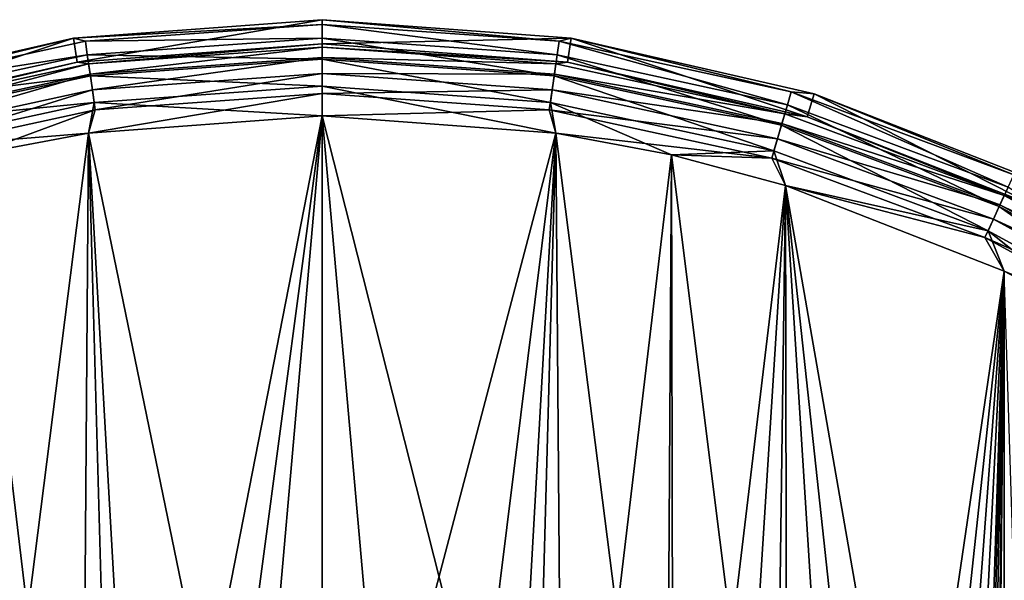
# Model space of a CAD drawing. Header units: millimetres. Extents: x -143 to 143, y -35 to 35.
# Tile 157 of 256: x -81 to -61, y 23 to 35. Entities that reach past the tile are written whole.
import ezdxf

# ---------------------------------------------------------------- set-up
doc = ezdxf.new("R2010")
doc.units = ezdxf.units.MM
doc.header["$LTSCALE"] = 65.185185
for name, color, linetype in [('430', 7, 'CONTINUOUS'), ('431', 7, 'CONTINUOUS'), ('432', 7, 'CONTINUOUS'), ('433', 7, 'CONTINUOUS'), ('434', 7, 'CONTINUOUS'), ('435', 7, 'CONTINUOUS'), ('436', 7, 'CONTINUOUS'), ('437', 7, 'CONTINUOUS'), ('438', 7, 'CONTINUOUS'), ('439', 7, 'CONTINUOUS'), ('449', 7, 'CONTINUOUS')]:
    doc.layers.add(name, color=color, linetype=linetype)

msp = doc.modelspace()

# ---------------------------------------------------------------- linework, layer by layer
at = {"layer": '430', "linetype": 'CONTINUOUS'}
for points in [[(-75, 34.652, -57.882), (-75, 34.75, -58.5), (-80.179, 34.362, -58.5), (-75, 34.652, -57.882)], [(-79.932, 34.299, -57.882), (-75, 34.652, -57.882), (-80.179, 34.362, -58.5), (-79.932, 34.299, -57.882)], [(-75, 34.652, -57.882), (-79.932, 34.299, -57.882), (-75, 34.368, -57.324), (-75, 34.652, -57.882)], [(-85.243, 33.206, -58.5), (-84.763, 33.248, -57.882), (-80.179, 34.362, -58.5), (-85.243, 33.206, -58.5)], [(-84.763, 33.248, -57.882), (-79.932, 34.299, -57.882), (-80.179, 34.362, -58.5), (-84.763, 33.248, -57.882)], [(-79.932, 34.299, -57.882), (-84.763, 33.248, -57.882), (-79.891, 34.018, -57.324), (-79.932, 34.299, -57.882)], [(-75, 34.368, -57.324), (-79.932, 34.299, -57.882), (-79.891, 34.018, -57.324), (-75, 34.368, -57.324)], [(-75, 34.368, -57.324), (-79.891, 34.018, -57.324), (-75, 33.925, -56.881), (-75, 34.368, -57.324)], [(-79.891, 34.018, -57.324), (-84.763, 33.248, -57.882), (-84.682, 32.976, -57.324), (-79.891, 34.018, -57.324)], [(-79.891, 34.018, -57.324), (-84.682, 32.976, -57.324), (-79.828, 33.579, -56.881), (-79.891, 34.018, -57.324)], [(-75, 33.925, -56.881), (-79.891, 34.018, -57.324), (-79.828, 33.579, -56.881), (-75, 33.925, -56.881)], [(-75, 33.925, -56.881), (-79.828, 33.579, -56.881), (-75, 33.366, -56.597), (-75, 33.925, -56.881)], [(-79.828, 33.579, -56.881), (-84.682, 32.976, -57.324), (-84.558, 32.55, -56.881), (-79.828, 33.579, -56.881)], [(-79.828, 33.579, -56.881), (-84.558, 32.55, -56.881), (-79.749, 33.027, -56.597), (-79.828, 33.579, -56.881)], [(-75, 33.366, -56.597), (-79.828, 33.579, -56.881), (-79.749, 33.027, -56.597), (-75, 33.366, -56.597)], [(-75, 33.366, -56.597), (-79.749, 33.027, -56.597), (-75, 32.75, -56.5), (-75, 33.366, -56.597)], [(-79.749, 33.027, -56.597), (-84.558, 32.55, -56.881), (-84.4, 32.015, -56.597), (-79.749, 33.027, -56.597)], [(-79.749, 33.027, -56.597), (-84.4, 32.015, -56.597), (-79.866, 32.386, -56.5), (-79.749, 33.027, -56.597)], [(-75, 32.75, -56.5), (-79.749, 33.027, -56.597), (-79.866, 32.386, -56.5), (-75, 32.75, -56.5)], [(-79.866, 32.386, -56.5), (-84.4, 32.015, -56.597), (-82.274, 31.932, -56.5), (-79.866, 32.386, -56.5)]]:
    msp.add_3dface(points, dxfattribs=at)
at = {"layer": '431', "linetype": 'CONTINUOUS'}
for points in [[(-75, 34.75, -58.5), (-75, 34.652, -57.882), (-70.068, 34.299, -57.882), (-75, 34.75, -58.5)], [(-69.821, 34.362, -58.5), (-75, 34.75, -58.5), (-70.068, 34.299, -57.882), (-69.821, 34.362, -58.5)], [(-75, 34.652, -57.882), (-75, 34.368, -57.324), (-70.109, 34.018, -57.324), (-75, 34.652, -57.882)], [(-70.068, 34.299, -57.882), (-75, 34.652, -57.882), (-70.109, 34.018, -57.324), (-70.068, 34.299, -57.882)], [(-75, 34.368, -57.324), (-75, 33.925, -56.881), (-70.172, 33.579, -56.881), (-75, 34.368, -57.324)], [(-70.109, 34.018, -57.324), (-75, 34.368, -57.324), (-70.172, 33.579, -56.881), (-70.109, 34.018, -57.324)], [(-65.318, 32.976, -57.324), (-70.068, 34.299, -57.882), (-70.109, 34.018, -57.324), (-65.318, 32.976, -57.324)], [(-65.237, 33.248, -57.882), (-69.821, 34.362, -58.5), (-70.068, 34.299, -57.882), (-65.237, 33.248, -57.882)], [(-65.237, 33.248, -57.882), (-70.068, 34.299, -57.882), (-65.318, 32.976, -57.324), (-65.237, 33.248, -57.882)], [(-64.757, 33.206, -58.5), (-69.821, 34.362, -58.5), (-65.237, 33.248, -57.882), (-64.757, 33.206, -58.5)], [(-75, 33.925, -56.881), (-75, 33.366, -56.597), (-70.251, 33.027, -56.597), (-75, 33.925, -56.881)], [(-70.172, 33.579, -56.881), (-75, 33.925, -56.881), (-70.251, 33.027, -56.597), (-70.172, 33.579, -56.881)], [(-65.442, 32.55, -56.881), (-70.109, 34.018, -57.324), (-70.172, 33.579, -56.881), (-65.442, 32.55, -56.881)], [(-65.318, 32.976, -57.324), (-70.109, 34.018, -57.324), (-65.442, 32.55, -56.881), (-65.318, 32.976, -57.324)], [(-65.6, 32.015, -56.597), (-70.172, 33.579, -56.881), (-70.251, 33.027, -56.597), (-65.6, 32.015, -56.597)], [(-65.442, 32.55, -56.881), (-70.172, 33.579, -56.881), (-65.6, 32.015, -56.597), (-65.442, 32.55, -56.881)], [(-75, 33.366, -56.597), (-75, 32.75, -56.5), (-70.134, 32.386, -56.5), (-75, 33.366, -56.597)], [(-70.251, 33.027, -56.597), (-75, 33.366, -56.597), (-70.134, 32.386, -56.5), (-70.251, 33.027, -56.597)], [(-60.723, 31.262, -57.324), (-65.237, 33.248, -57.882), (-65.318, 32.976, -57.324), (-60.723, 31.262, -57.324)], [(-60.605, 31.521, -57.882), (-64.757, 33.206, -58.5), (-65.237, 33.248, -57.882), (-60.605, 31.521, -57.882)], [(-60.605, 31.521, -57.882), (-65.237, 33.248, -57.882), (-60.723, 31.262, -57.324), (-60.605, 31.521, -57.882)], [(-65.6, 32.015, -56.597), (-70.251, 33.027, -56.597), (-67.726, 31.932, -56.5), (-65.6, 32.015, -56.597)], [(-67.726, 31.932, -56.5), (-70.251, 33.027, -56.597), (-70.134, 32.386, -56.5), (-67.726, 31.932, -56.5)], [(-59.923, 31.309, -58.5), (-64.757, 33.206, -58.5), (-60.605, 31.521, -57.882), (-59.923, 31.309, -58.5)], [(-60.907, 30.859, -56.881), (-65.318, 32.976, -57.324), (-65.442, 32.55, -56.881), (-60.907, 30.859, -56.881)], [(-60.723, 31.262, -57.324), (-65.318, 32.976, -57.324), (-60.907, 30.859, -56.881), (-60.723, 31.262, -57.324)], [(-61.139, 30.351, -56.597), (-65.442, 32.55, -56.881), (-65.6, 32.015, -56.597), (-61.139, 30.351, -56.597)], [(-60.907, 30.859, -56.881), (-65.442, 32.55, -56.881), (-61.139, 30.351, -56.597), (-60.907, 30.859, -56.881)], [(-65.358, 31.299, -56.5), (-65.6, 32.015, -56.597), (-67.726, 31.932, -56.5), (-65.358, 31.299, -56.5)], [(-61.139, 30.351, -56.597), (-65.6, 32.015, -56.597), (-65.358, 31.299, -56.5), (-61.139, 30.351, -56.597)], [(-60.801, 29.512, -56.5), (-61.139, 30.351, -56.597), (-65.358, 31.299, -56.5), (-60.801, 29.512, -56.5)], [(-56.659, 28.539, -56.881), (-60.723, 31.262, -57.324), (-60.907, 30.859, -56.881), (-56.659, 28.539, -56.881)], [(-56.961, 28.069, -56.597), (-60.907, 30.859, -56.881), (-61.139, 30.351, -56.597), (-56.961, 28.069, -56.597)], [(-56.659, 28.539, -56.881), (-60.907, 30.859, -56.881), (-56.961, 28.069, -56.597), (-56.659, 28.539, -56.881)], [(-56.961, 28.069, -56.597), (-61.139, 30.351, -56.597), (-58.634, 28.368, -56.5), (-56.961, 28.069, -56.597)], [(-58.634, 28.368, -56.5), (-61.139, 30.351, -56.597), (-60.801, 29.512, -56.5), (-58.634, 28.368, -56.5)]]:
    msp.add_3dface(points, dxfattribs=at)
at = {"layer": '432', "linetype": 'CONTINUOUS'}
for points in [[(-75, 34.75, -58.5), (-69.821, 34.362, -58.5), (-75, 34.75, -81.5), (-75, 34.75, -58.5)], [(-75, 34.75, -81.5), (-69.821, 34.362, -58.5), (-69.821, 34.362, -81.5), (-75, 34.75, -81.5)], [(-69.821, 34.362, -58.5), (-64.757, 33.206, -58.5), (-64.758, 33.206, -81.5), (-69.821, 34.362, -58.5)], [(-69.821, 34.362, -81.5), (-69.821, 34.362, -58.5), (-64.758, 33.206, -81.5), (-69.821, 34.362, -81.5)], [(-64.758, 33.206, -81.5), (-64.757, 33.206, -58.5), (-59.923, 31.309, -81.5), (-64.758, 33.206, -81.5)], [(-64.757, 33.206, -58.5), (-59.923, 31.309, -58.5), (-59.923, 31.309, -81.5), (-64.757, 33.206, -58.5)]]:
    msp.add_3dface(points, dxfattribs=at)
at = {"layer": '433', "linetype": 'CONTINUOUS'}
for points in [[(-80.179, 34.362, -58.5), (-75, 34.75, -58.5), (-80.179, 34.362, -81.5), (-80.179, 34.362, -58.5)], [(-75, 34.75, -58.5), (-75, 34.75, -81.5), (-80.179, 34.362, -81.5), (-75, 34.75, -58.5)], [(-85.243, 33.206, -58.5), (-80.179, 34.362, -58.5), (-85.242, 33.206, -81.5), (-85.243, 33.206, -58.5)], [(-85.242, 33.206, -81.5), (-80.179, 34.362, -58.5), (-80.179, 34.362, -81.5), (-85.242, 33.206, -81.5)]]:
    msp.add_3dface(points, dxfattribs=at)
at = {"layer": '434', "linetype": 'CONTINUOUS'}
for points in [[(-80.179, 34.362, -81.5), (-75, 34.75, -81.5), (-80.105, 33.867, -81.5), (-80.179, 34.362, -81.5)], [(-80.105, 33.867, -81.5), (-75, 34.75, -81.5), (-75, 34.25, -81.5), (-80.105, 33.867, -81.5)], [(-75, 34.75, -81.5), (-69.821, 34.362, -81.5), (-75, 34.25, -81.5), (-75, 34.75, -81.5)], [(-85.242, 33.206, -81.5), (-80.179, 34.362, -81.5), (-85.095, 32.728, -81.5), (-85.242, 33.206, -81.5)], [(-85.095, 32.728, -81.5), (-80.179, 34.362, -81.5), (-80.105, 33.867, -81.5), (-85.095, 32.728, -81.5)], [(-75, 34.25, -81.5), (-69.821, 34.362, -81.5), (-69.895, 33.867, -81.5), (-75, 34.25, -81.5)], [(-69.895, 33.867, -81.5), (-69.821, 34.362, -81.5), (-64.905, 32.728, -81.5), (-69.895, 33.867, -81.5)], [(-69.821, 34.362, -81.5), (-64.758, 33.206, -81.5), (-64.905, 32.728, -81.5), (-69.821, 34.362, -81.5)], [(-64.905, 32.728, -81.5), (-64.758, 33.206, -81.5), (-60.14, 30.858, -81.5), (-64.905, 32.728, -81.5)], [(-64.758, 33.206, -81.5), (-59.923, 31.309, -81.5), (-60.14, 30.858, -81.5), (-64.758, 33.206, -81.5)]]:
    msp.add_3dface(points, dxfattribs=at)
at = {"layer": '435', "linetype": 'CONTINUOUS'}
for points in [[(-80.105, 33.867, -81.5), (-75, 34.25, -81.5), (-80.105, 33.867, -58.5), (-80.105, 33.867, -81.5)], [(-75, 34.25, -81.5), (-75, 34.25, -58.5), (-80.105, 33.867, -58.5), (-75, 34.25, -81.5)], [(-85.095, 32.728, -81.5), (-80.105, 33.867, -81.5), (-80.105, 33.867, -58.5), (-85.095, 32.728, -81.5)], [(-85.095, 32.728, -58.5), (-85.095, 32.728, -81.5), (-80.105, 33.867, -58.5), (-85.095, 32.728, -58.5)]]:
    msp.add_3dface(points, dxfattribs=at)
at = {"layer": '436', "linetype": 'CONTINUOUS'}
for points in [[(-75, 34.25, -81.5), (-69.895, 33.867, -81.5), (-75, 34.25, -58.5), (-75, 34.25, -81.5)], [(-75, 34.25, -58.5), (-69.895, 33.867, -81.5), (-69.895, 33.867, -58.5), (-75, 34.25, -58.5)], [(-69.895, 33.867, -81.5), (-64.905, 32.728, -81.5), (-69.895, 33.867, -58.5), (-69.895, 33.867, -81.5)], [(-69.895, 33.867, -58.5), (-64.905, 32.728, -81.5), (-64.905, 32.728, -58.5), (-69.895, 33.867, -58.5)], [(-64.905, 32.728, -81.5), (-60.14, 30.858, -81.5), (-64.905, 32.728, -58.5), (-64.905, 32.728, -81.5)], [(-64.905, 32.728, -58.5), (-60.14, 30.858, -81.5), (-60.139, 30.858, -58.5), (-64.905, 32.728, -58.5)]]:
    msp.add_3dface(points, dxfattribs=at)
at = {"layer": '437', "linetype": 'CONTINUOUS'}
for points in [[(-75, 34.25, -58.5), (-69.895, 33.867, -58.5), (-75, 34.177, -58.036), (-75, 34.25, -58.5)], [(-75, 34.177, -58.036), (-69.895, 33.867, -58.5), (-70.136, 33.829, -58.036), (-75, 34.177, -58.036)], [(-75, 33.963, -57.618), (-75, 34.177, -58.036), (-70.136, 33.829, -58.036), (-75, 33.963, -57.618)], [(-75, 33.631, -57.286), (-75, 33.963, -57.618), (-70.167, 33.618, -57.618), (-75, 33.631, -57.286)], [(-70.167, 33.618, -57.618), (-75, 33.963, -57.618), (-70.136, 33.829, -58.036), (-70.167, 33.618, -57.618)], [(-65.371, 32.792, -58.036), (-70.167, 33.618, -57.618), (-70.136, 33.829, -58.036), (-65.371, 32.792, -58.036)], [(-69.895, 33.867, -58.5), (-65.371, 32.792, -58.036), (-70.136, 33.829, -58.036), (-69.895, 33.867, -58.5)], [(-69.895, 33.867, -58.5), (-64.905, 32.728, -58.5), (-65.371, 32.792, -58.036), (-69.895, 33.867, -58.5)], [(-75, 33.212, -57.073), (-75, 33.631, -57.286), (-70.214, 33.289, -57.286), (-75, 33.212, -57.073)], [(-70.214, 33.289, -57.286), (-75, 33.631, -57.286), (-70.167, 33.618, -57.618), (-70.214, 33.289, -57.286)], [(-65.431, 32.587, -57.618), (-70.214, 33.289, -57.286), (-70.167, 33.618, -57.618), (-65.431, 32.587, -57.618)], [(-65.431, 32.587, -57.618), (-70.167, 33.618, -57.618), (-65.371, 32.792, -58.036), (-65.431, 32.587, -57.618)], [(-70.273, 32.874, -57.073), (-75, 33.212, -57.073), (-70.214, 33.289, -57.286), (-70.273, 32.874, -57.073)], [(-70.273, 32.874, -57.073), (-75, 32.75, -57), (-75, 33.212, -57.073), (-70.273, 32.874, -57.073)], [(-65.525, 32.269, -57.286), (-70.273, 32.874, -57.073), (-70.214, 33.289, -57.286), (-65.525, 32.269, -57.286)], [(-65.525, 32.269, -57.286), (-70.214, 33.289, -57.286), (-65.431, 32.587, -57.618), (-65.525, 32.269, -57.286)], [(-70.134, 32.386, -57), (-75, 32.75, -57), (-70.273, 32.874, -57.073), (-70.134, 32.386, -57)], [(-65.643, 31.867, -57.073), (-70.134, 32.386, -57), (-70.273, 32.874, -57.073), (-65.643, 31.867, -57.073)], [(-65.643, 31.867, -57.073), (-70.273, 32.874, -57.073), (-65.525, 32.269, -57.286), (-65.643, 31.867, -57.073)], [(-60.803, 31.088, -58.036), (-65.431, 32.587, -57.618), (-65.371, 32.792, -58.036), (-60.803, 31.088, -58.036)], [(-64.905, 32.728, -58.5), (-60.803, 31.088, -58.036), (-65.371, 32.792, -58.036), (-64.905, 32.728, -58.5)], [(-64.905, 32.728, -58.5), (-60.139, 30.858, -58.5), (-60.803, 31.088, -58.036), (-64.905, 32.728, -58.5)], [(-67.726, 31.932, -57), (-70.134, 32.386, -57), (-65.643, 31.867, -57.073), (-67.726, 31.932, -57)], [(-60.891, 30.894, -57.618), (-65.525, 32.269, -57.286), (-65.431, 32.587, -57.618), (-60.891, 30.894, -57.618)], [(-60.891, 30.894, -57.618), (-65.431, 32.587, -57.618), (-60.803, 31.088, -58.036), (-60.891, 30.894, -57.618)], [(-61.029, 30.592, -57.286), (-65.643, 31.867, -57.073), (-65.525, 32.269, -57.286), (-61.029, 30.592, -57.286)], [(-61.029, 30.592, -57.286), (-65.525, 32.269, -57.286), (-60.891, 30.894, -57.618), (-61.029, 30.592, -57.286)], [(-65.359, 31.299, -57), (-67.726, 31.932, -57), (-65.643, 31.867, -57.073), (-65.359, 31.299, -57)], [(-61.203, 30.211, -57.073), (-65.359, 31.299, -57), (-65.643, 31.867, -57.073), (-61.203, 30.211, -57.073)], [(-61.203, 30.211, -57.073), (-65.643, 31.867, -57.073), (-61.029, 30.592, -57.286), (-61.203, 30.211, -57.073)], [(-60.801, 29.512, -57), (-65.359, 31.299, -57), (-61.203, 30.211, -57.073), (-60.801, 29.512, -57)], [(-56.523, 28.751, -58.036), (-60.891, 30.894, -57.618), (-60.803, 31.088, -58.036), (-56.523, 28.751, -58.036)], [(-60.139, 30.858, -58.5), (-56.523, 28.751, -58.036), (-60.803, 31.088, -58.036), (-60.139, 30.858, -58.5)], [(-56.638, 28.572, -57.618), (-61.029, 30.592, -57.286), (-60.891, 30.894, -57.618), (-56.638, 28.572, -57.618)], [(-56.638, 28.572, -57.618), (-60.891, 30.894, -57.618), (-56.523, 28.751, -58.036), (-56.638, 28.572, -57.618)], [(-56.818, 28.292, -57.286), (-61.203, 30.211, -57.073), (-61.029, 30.592, -57.286), (-56.818, 28.292, -57.286)], [(-56.818, 28.292, -57.286), (-61.029, 30.592, -57.286), (-56.638, 28.572, -57.618), (-56.818, 28.292, -57.286)], [(-57.044, 27.94, -57.073), (-60.801, 29.512, -57), (-61.203, 30.211, -57.073), (-57.044, 27.94, -57.073)], [(-57.044, 27.94, -57.073), (-61.203, 30.211, -57.073), (-56.818, 28.292, -57.286), (-57.044, 27.94, -57.073)], [(-58.635, 28.368, -57), (-60.801, 29.512, -57), (-57.044, 27.94, -57.073), (-58.635, 28.368, -57)]]:
    msp.add_3dface(points, dxfattribs=at)
at = {"layer": '438', "linetype": 'CONTINUOUS'}
for points in [[(-80.105, 33.867, -58.5), (-75, 34.25, -58.5), (-79.864, 33.829, -58.036), (-80.105, 33.867, -58.5)], [(-75, 34.25, -58.5), (-75, 34.177, -58.036), (-79.864, 33.829, -58.036), (-75, 34.25, -58.5)], [(-75, 34.177, -58.036), (-79.833, 33.618, -57.618), (-79.864, 33.829, -58.036), (-75, 34.177, -58.036)], [(-75, 34.177, -58.036), (-75, 33.963, -57.618), (-79.833, 33.618, -57.618), (-75, 34.177, -58.036)], [(-85.095, 32.728, -58.5), (-80.105, 33.867, -58.5), (-84.629, 32.792, -58.036), (-85.095, 32.728, -58.5)], [(-80.105, 33.867, -58.5), (-79.864, 33.829, -58.036), (-84.629, 32.792, -58.036), (-80.105, 33.867, -58.5)], [(-79.864, 33.829, -58.036), (-84.569, 32.587, -57.618), (-84.629, 32.792, -58.036), (-79.864, 33.829, -58.036)], [(-79.833, 33.618, -57.618), (-84.569, 32.587, -57.618), (-79.864, 33.829, -58.036), (-79.833, 33.618, -57.618)], [(-75, 33.963, -57.618), (-79.786, 33.289, -57.286), (-79.833, 33.618, -57.618), (-75, 33.963, -57.618)], [(-75, 33.963, -57.618), (-75, 33.631, -57.286), (-79.786, 33.289, -57.286), (-75, 33.963, -57.618)], [(-79.833, 33.618, -57.618), (-84.475, 32.269, -57.286), (-84.569, 32.587, -57.618), (-79.833, 33.618, -57.618)], [(-79.786, 33.289, -57.286), (-84.475, 32.269, -57.286), (-79.833, 33.618, -57.618), (-79.786, 33.289, -57.286)], [(-75, 33.631, -57.286), (-79.727, 32.874, -57.073), (-79.786, 33.289, -57.286), (-75, 33.631, -57.286)], [(-75, 33.631, -57.286), (-75, 33.212, -57.073), (-79.727, 32.874, -57.073), (-75, 33.631, -57.286)], [(-79.786, 33.289, -57.286), (-84.357, 31.867, -57.073), (-84.475, 32.269, -57.286), (-79.786, 33.289, -57.286)], [(-79.727, 32.874, -57.073), (-84.357, 31.867, -57.073), (-79.786, 33.289, -57.286), (-79.727, 32.874, -57.073)], [(-75, 33.212, -57.073), (-75, 32.75, -57), (-79.866, 32.386, -57), (-75, 33.212, -57.073)], [(-79.727, 32.874, -57.073), (-75, 33.212, -57.073), (-79.866, 32.386, -57), (-79.727, 32.874, -57.073)], [(-84.357, 31.867, -57.073), (-79.727, 32.874, -57.073), (-82.274, 31.932, -57), (-84.357, 31.867, -57.073)], [(-82.274, 31.932, -57), (-79.727, 32.874, -57.073), (-79.866, 32.386, -57), (-82.274, 31.932, -57)]]:
    msp.add_3dface(points, dxfattribs=at)
at = {"layer": '439', "linetype": 'CONTINUOUS'}
for points in [[(-79.866, 32.386, -57), (-75, 32.75, -57), (-78.792, 13.373, -57), (-79.866, 32.386, -57)], [(-78.792, 13.373, -57), (-75, 32.75, -57), (-77.541, 13.666, -57), (-78.792, 13.373, -57)], [(-77.541, 13.666, -57), (-75, 32.75, -57), (-75, 13.9, -57), (-77.541, 13.666, -57)], [(-75, 32.75, -57), (-70.134, 32.386, -57), (-75, 13.9, -57), (-75, 32.75, -57)], [(-82.274, 31.932, -57), (-79.866, 32.386, -57), (-80.012, 12.965, -57), (-82.274, 31.932, -57)], [(-80.012, 12.965, -57), (-79.866, 32.386, -57), (-78.792, 13.373, -57), (-80.012, 12.965, -57)], [(-75, 13.9, -57), (-70.134, 32.386, -57), (-72.459, 13.666, -57), (-75, 13.9, -57)], [(-72.459, 13.666, -57), (-70.134, 32.386, -57), (-71.207, 13.373, -57), (-72.459, 13.666, -57)], [(-71.207, 13.373, -57), (-70.134, 32.386, -57), (-69.988, 12.965, -57), (-71.207, 13.373, -57)], [(-70.134, 32.386, -57), (-67.726, 31.932, -57), (-69.988, 12.965, -57), (-70.134, 32.386, -57)], [(-82.309, 11.823, -57), (-82.274, 31.932, -57), (-80.012, 12.965, -57), (-82.309, 11.823, -57)], [(-69.988, 12.965, -57), (-67.726, 31.932, -57), (-67.691, 11.823, -57), (-69.988, 12.965, -57)], [(-67.726, 31.932, -57), (-65.359, 31.299, -57), (-67.691, 11.823, -57), (-67.726, 31.932, -57)], [(-67.691, 11.823, -57), (-65.359, 31.299, -57), (-66.63, 11.097, -57), (-67.691, 11.823, -57)], [(-66.63, 11.097, -57), (-65.359, 31.299, -57), (-65.641, 10.277, -57), (-66.63, 11.097, -57)], [(-65.641, 10.277, -57), (-65.359, 31.299, -57), (-63.911, 8.381, -57), (-65.641, 10.277, -57)], [(-65.359, 31.299, -57), (-60.801, 29.512, -57), (-63.911, 8.381, -57), (-65.359, 31.299, -57)], [(-63.911, 8.381, -57), (-60.801, 29.512, -57), (-63.185, 7.322, -57), (-63.911, 8.381, -57)], [(-63.185, 7.322, -57), (-60.801, 29.512, -57), (-62.559, 6.199, -57), (-63.185, 7.322, -57)], [(-62.559, 6.199, -57), (-60.801, 29.512, -57), (-62.04, 5.024, -57), (-62.559, 6.199, -57)], [(-62.04, 5.024, -57), (-60.801, 29.512, -57), (-61.631, 3.806, -57), (-62.04, 5.024, -57)], [(-61.631, 3.806, -57), (-60.801, 29.512, -57), (-61.337, 2.556, -57), (-61.631, 3.806, -57)], [(-61.337, 2.556, -57), (-60.801, 29.512, -57), (-61.159, 1.283, -57), (-61.337, 2.556, -57)], [(-61.159, 1.283, -57), (-60.801, 29.512, -57), (-61.1, 0, -57), (-61.159, 1.283, -57)], [(-60.801, 29.512, -57), (-60.801, -29.512, -57), (-61.1, 0, -57), (-60.801, 29.512, -57)], [(-60.801, 29.512, -57), (-58.635, 28.368, -57), (-60.801, -29.512, -57), (-60.801, 29.512, -57)]]:
    msp.add_3dface(points, dxfattribs=at)
at = {"layer": '449', "linetype": 'CONTINUOUS'}
for points in [[(-76.483, 15.931, -56.5), (-75, 32.75, -56.5), (-79.866, 32.386, -56.5), (-76.483, 15.931, -56.5)], [(-76.483, 15.931, -56.5), (-73.517, 15.931, -56.5), (-75, 32.75, -56.5), (-76.483, 15.931, -56.5)], [(-73.517, 15.931, -56.5), (-70.603, 15.384, -56.5), (-75, 32.75, -56.5), (-73.517, 15.931, -56.5)], [(-75, 32.75, -56.5), (-70.603, 15.384, -56.5), (-70.134, 32.386, -56.5), (-75, 32.75, -56.5)], [(-82.161, 14.308, -56.5), (-79.866, 32.386, -56.5), (-82.274, 31.932, -56.5), (-82.161, 14.308, -56.5)], [(-82.161, 14.308, -56.5), (-79.397, 15.384, -56.5), (-79.866, 32.386, -56.5), (-82.161, 14.308, -56.5)], [(-79.397, 15.384, -56.5), (-76.483, 15.931, -56.5), (-79.866, 32.386, -56.5), (-79.397, 15.384, -56.5)], [(-70.603, 15.384, -56.5), (-67.839, 14.308, -56.5), (-70.134, 32.386, -56.5), (-70.603, 15.384, -56.5)], [(-67.839, 14.308, -56.5), (-67.726, 31.932, -56.5), (-70.134, 32.386, -56.5), (-67.839, 14.308, -56.5)], [(-67.839, 14.308, -56.5), (-65.321, 12.741, -56.5), (-67.726, 31.932, -56.5), (-67.839, 14.308, -56.5)], [(-65.321, 12.741, -56.5), (-65.358, 31.299, -56.5), (-67.726, 31.932, -56.5), (-65.321, 12.741, -56.5)], [(-65.321, 12.741, -56.5), (-63.136, 10.736, -56.5), (-65.358, 31.299, -56.5), (-65.321, 12.741, -56.5)], [(-63.136, 10.736, -56.5), (-61.359, 8.362, -56.5), (-65.358, 31.299, -56.5), (-63.136, 10.736, -56.5)], [(-61.359, 8.362, -56.5), (-60.801, 29.512, -56.5), (-65.358, 31.299, -56.5), (-61.359, 8.362, -56.5)], [(-61.359, 8.362, -56.5), (-60.05, 5.701, -56.5), (-60.801, 29.512, -56.5), (-61.359, 8.362, -56.5)]]:
    msp.add_3dface(points, dxfattribs=at)

doc.saveas('drawing.dxf')
